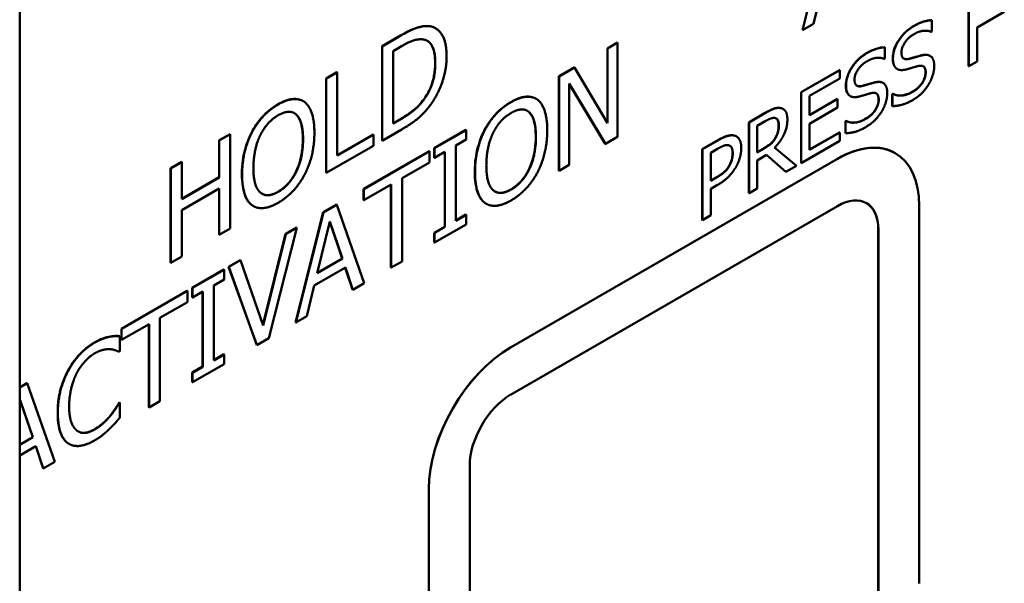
# Model space of a CAD drawing. Header units: millimetres. Extents: x 30 to 861, y 28 to 600.
# Tile 23 of 43: x 695 to 712, y 263 to 272. Entities that reach past the tile are written whole.
import ezdxf

# ---------------------------------------------------------------- set-up
doc = ezdxf.new("R2010")
doc.units = ezdxf.units.MM
doc.header["$LTSCALE"] = 3
doc.layers.add('Visible (ISO)', color=7, linetype='Continuous', lineweight=50)
doc.layers.add('Visible Narrow (ISO)', color=7, linetype='Continuous', lineweight=35)

msp = doc.modelspace()

# ---------------------------------------------------------------- linework, layer by layer
at = {"layer": 'Visible (ISO)'}
for p, q in [((708.313, 272.305), (708.789, 274.214)), ((708.793, 274.212), (708.316, 272.303)), ((694.771, 188.84), (694.771, 272.94)), ((708.506, 272.413), (708.635, 272.944)), ((711.19, 271.681), (711.19, 272.905)), ((711.194, 272.903), (711.194, 271.679)), ((711.335, 272.35), (711.807, 272.622)), ((710.55, 272.478), (710.553, 272.476)), ((710.553, 272.282), (710.553, 272.476)), ((701.963, 272.34), (701.967, 272.338)), ((708.313, 272.305), (708.316, 272.303)), ((708.316, 272.303), (708.506, 272.413)), ((710.543, 272.276), (710.553, 272.282)), ((711.335, 271.76), (711.335, 272.35)), ((701.04, 272.026), (701.362, 272.212)), ((701.365, 272.21), (701.043, 272.024)), ((704.939, 271.99), (705.114, 272.092)), ((705.117, 272.09), (704.942, 271.988)), ((705.114, 272.092), (705.117, 272.09)), ((705.117, 270.457), (705.117, 272.09)), ((701.04, 272.026), (701.043, 272.024)), ((701.04, 270.393), (701.04, 272.026)), ((701.043, 272.024), (701.043, 270.391)), ((701.231, 271.944), (701.375, 272.027)), ((701.231, 270.687), (701.231, 271.944)), ((704.939, 270.701), (704.939, 271.99)), ((704.939, 271.99), (704.942, 271.988)), ((704.942, 271.988), (704.942, 270.695)), ((709.738, 272.009), (709.741, 272.007)), ((709.741, 271.813), (709.741, 272.007)), ((709.731, 271.807), (709.741, 271.813)), ((710.52, 271.862), (710.524, 271.86)), ((711.194, 271.679), (711.335, 271.76)), ((700.073, 271.467), (700.26, 271.576)), ((700.264, 271.574), (700.076, 271.465)), ((700.26, 271.576), (700.264, 271.574)), ((700.264, 270.134), (700.264, 271.574)), ((704.102, 271.507), (704.369, 271.662)), ((704.373, 271.66), (704.106, 271.505)), ((704.369, 271.662), (704.373, 271.66)), ((704.942, 270.695), (704.373, 271.66)), ((708.292, 271.232), (708.955, 271.615)), ((708.959, 271.613), (708.295, 271.23)), ((708.955, 271.615), (708.959, 271.613)), ((708.959, 271.468), (708.959, 271.613)), ((709.952, 271.634), (709.955, 271.632)), ((711.19, 271.681), (711.194, 271.679)), ((700.073, 271.467), (700.076, 271.465)), ((700.073, 269.834), (700.073, 271.467)), ((700.076, 271.465), (700.076, 269.832)), ((704.102, 271.507), (704.106, 271.505)), ((704.102, 269.874), (704.102, 271.507)), ((704.106, 271.505), (704.106, 269.872)), ((708.436, 271.166), (708.959, 271.468)), ((704.281, 269.974), (704.281, 271.382)), ((704.281, 271.382), (704.907, 270.335)), ((704.903, 270.337), (704.281, 271.378)), ((708.292, 271.232), (708.295, 271.23)), ((708.292, 270.007), (708.292, 271.232)), ((708.295, 271.23), (708.295, 270.005)), ((709.708, 271.393), (709.711, 271.391)), ((699.674, 271.078), (699.678, 271.076)), ((701.762, 271.106), (701.765, 271.104)), ((703.704, 271.118), (703.707, 271.116)), ((708.436, 270.831), (708.436, 271.166)), ((708.436, 270.835), (708.92, 271.114)), ((708.924, 271.112), (708.436, 270.831)), ((708.92, 271.114), (708.924, 271.112)), ((708.924, 270.967), (708.924, 271.112)), ((709.139, 271.165), (709.143, 271.163)), ((709.87, 271.196), (709.88, 271.202)), ((709.87, 271.196), (709.874, 271.194)), ((709.87, 270.992), (709.87, 271.196)), ((709.884, 271.2), (709.874, 271.194)), ((709.874, 271.194), (709.874, 270.99)), ((709.88, 271.202), (709.884, 271.2)), ((707.976, 270.943), (707.979, 270.941)), ((708.436, 270.686), (708.924, 270.967)), ((709.87, 270.992), (709.874, 270.99)), ((701.231, 270.691), (701.371, 270.772)), ((701.375, 270.77), (701.231, 270.687)), ((707.387, 270.709), (707.66, 270.867)), ((707.664, 270.865), (707.39, 270.707)), ((707.531, 270.648), (707.671, 270.729)), ((709.058, 270.727), (709.068, 270.733)), ((709.058, 270.727), (709.061, 270.725)), ((709.058, 270.523), (709.058, 270.727)), ((709.072, 270.731), (709.061, 270.725)), ((709.061, 270.725), (709.061, 270.521)), ((709.068, 270.733), (709.072, 270.731)), ((701.043, 270.391), (701.369, 270.579)), ((701.945, 270.262), (702.493, 270.578)), ((702.496, 270.576), (701.949, 270.26)), ((702.493, 270.578), (702.496, 270.576)), ((702.496, 270.41), (702.496, 270.576)), ((702.815, 270.578), (702.819, 270.576)), ((707.387, 270.709), (707.39, 270.707)), ((707.387, 269.485), (707.387, 270.709)), ((707.39, 270.707), (707.39, 269.483)), ((707.531, 270.187), (707.531, 270.648)), ((708.436, 270.232), (708.436, 270.686)), ((698.222, 270.399), (698.41, 270.507)), ((698.222, 269.758), (698.222, 270.399)), ((698.222, 270.399), (698.225, 270.397)), ((698.413, 270.505), (698.225, 270.397)), ((698.225, 270.397), (698.225, 269.756)), ((698.41, 270.507), (698.413, 270.505)), ((698.413, 268.872), (698.413, 270.505)), ((698.786, 270.538), (698.789, 270.535)), ((700.264, 270.138), (700.892, 270.5)), ((700.895, 270.498), (700.264, 270.134)), ((700.892, 270.5), (700.895, 270.498)), ((700.895, 270.305), (700.895, 270.498)), ((701.04, 270.393), (701.043, 270.391)), ((702.317, 270.306), (702.496, 270.41)), ((704.907, 270.335), (705.117, 270.457)), ((706.582, 270.245), (706.849, 270.399)), ((706.852, 270.397), (706.586, 270.243)), ((707.169, 270.467), (707.173, 270.464)), ((707.843, 270.435), (707.847, 270.433)), ((708.295, 270.005), (708.959, 270.388)), ((708.436, 270.236), (708.955, 270.535)), ((708.959, 270.533), (708.436, 270.232)), ((708.955, 270.535), (708.959, 270.533)), ((708.959, 270.388), (708.959, 270.533)), ((709.058, 270.523), (709.061, 270.521)), ((700.076, 269.832), (700.895, 270.305)), ((700.72, 269.555), (701.857, 270.211)), ((701.86, 270.209), (700.724, 269.553)), ((701.857, 270.211), (701.86, 270.209)), ((701.86, 270.016), (701.86, 270.209)), ((701.945, 270.262), (701.949, 270.26)), ((701.945, 270.095), (701.945, 270.262)), ((701.949, 270.26), (701.949, 270.093)), ((702.317, 269.006), (702.317, 270.306)), ((704.903, 270.337), (704.907, 270.335)), ((706.582, 269.02), (706.582, 270.245)), ((706.582, 270.245), (706.586, 270.243)), ((706.586, 270.243), (706.586, 269.018)), ((706.727, 270.183), (706.844, 270.251)), ((707.531, 270.191), (707.652, 270.261)), ((707.655, 270.259), (707.531, 270.187)), ((708.211, 269.957), (707.834, 270.272)), ((701.945, 270.095), (701.949, 270.093)), ((701.949, 270.093), (702.129, 270.197)), ((702.125, 268.9), (702.125, 270.195)), ((702.129, 270.197), (702.129, 268.898)), ((703.263, 266.812), (708.92, 270.078)), ((708.921, 270.077), (703.265, 266.811)), ((706.727, 269.695), (706.727, 270.183)), ((707.531, 270.051), (707.693, 270.145)), ((707.531, 269.564), (707.531, 270.051)), ((708.025, 269.853), (707.692, 270.144)), ((707.693, 270.145), (708.028, 269.851)), ((709.92, 270.177), (709.921, 270.176)), ((697.383, 269.914), (697.571, 270.023)), ((697.383, 269.914), (697.386, 269.912)), ((697.383, 268.281), (697.383, 269.914)), ((697.574, 270.021), (697.386, 269.912)), ((697.386, 269.912), (697.386, 268.279)), ((697.571, 270.023), (697.574, 270.021)), ((697.574, 269.38), (697.574, 270.021)), ((701.386, 269.742), (701.86, 270.016)), ((704.102, 269.874), (704.106, 269.872)), ((704.106, 269.872), (704.281, 269.974)), ((707.046, 269.957), (707.049, 269.955)), ((708.028, 269.851), (708.211, 269.957)), ((708.292, 270.007), (708.295, 270.005)), ((697.574, 269.384), (698.222, 269.758)), ((698.225, 269.756), (697.574, 269.38)), ((698.222, 269.758), (698.225, 269.756)), ((700.073, 269.834), (700.076, 269.832)), ((701.386, 268.302), (701.386, 269.742)), ((706.727, 269.699), (706.82, 269.753)), ((706.823, 269.751), (706.727, 269.695)), ((708.025, 269.853), (708.028, 269.851)), ((697.574, 269.187), (698.225, 269.563)), ((698.222, 268.766), (698.222, 269.561)), ((698.225, 269.563), (698.225, 268.764)), ((700.72, 269.555), (700.724, 269.553)), ((700.72, 269.362), (700.72, 269.555)), ((700.724, 269.36), (701.198, 269.634)), ((700.724, 269.553), (700.724, 269.36)), ((701.194, 268.196), (701.194, 269.631)), ((701.198, 269.634), (701.198, 268.194)), ((706.727, 269.556), (706.846, 269.625)), ((706.727, 269.1), (706.727, 269.556)), ((707.39, 269.483), (707.531, 269.564)), ((700.72, 269.362), (700.724, 269.36)), ((707.387, 269.485), (707.39, 269.483)), ((697.574, 268.388), (697.574, 269.187)), ((698.81, 269.262), (698.813, 269.26)), ((700.022, 269.152), (700.254, 269.286)), ((700.257, 269.283), (700.026, 269.15)), ((700.254, 269.286), (700.257, 269.283)), ((700.734, 267.926), (700.257, 269.283)), ((702.839, 269.302), (702.843, 269.3)), ((703.265, 265.994), (708.921, 269.26)), ((710.336, 262.728), (710.336, 269.26)), ((699.545, 267.244), (700.022, 269.152)), ((700.026, 269.15), (699.549, 267.242)), ((700.022, 269.152), (700.026, 269.15)), ((702.317, 269.01), (702.493, 269.112)), ((702.496, 269.11), (702.317, 269.006)), ((702.493, 269.112), (702.496, 269.11)), ((702.496, 268.943), (702.496, 269.11)), ((706.582, 269.02), (706.586, 269.018)), ((706.586, 269.018), (706.727, 269.1)), ((698.225, 268.764), (698.413, 268.872)), ((699.079, 266.97), (699.566, 268.885)), ((699.371, 268.776), (699.563, 268.887)), ((699.566, 268.885), (699.375, 268.774)), ((699.563, 268.887), (699.566, 268.885)), ((699.919, 268.097), (700.137, 268.992)), ((700.352, 268.351), (700.136, 268.987)), ((700.137, 268.992), (700.356, 268.349)), ((701.945, 268.796), (702.125, 268.9)), ((701.949, 268.627), (702.496, 268.943)), ((702.129, 268.898), (701.949, 268.794)), ((702.125, 268.9), (702.129, 268.898)), ((709.627, 262.321), (709.627, 268.853)), ((709.628, 268.852), (709.628, 262.32)), ((698.222, 268.766), (698.225, 268.764)), ((698.98, 267.198), (699.371, 268.776)), ((699.375, 268.774), (698.983, 267.191)), ((699.371, 268.776), (699.375, 268.774)), ((701.945, 268.796), (701.949, 268.794)), ((701.945, 268.629), (701.945, 268.796)), ((701.949, 268.794), (701.949, 268.627)), ((701.945, 268.629), (701.949, 268.627)), ((697.386, 268.279), (697.574, 268.388)), ((700.356, 268.349), (699.919, 268.097)), ((699.92, 268.102), (700.352, 268.351)), ((700.352, 268.351), (700.356, 268.349)), ((697.383, 268.281), (697.386, 268.279)), ((697.756, 267.844), (698.304, 268.16)), ((698.304, 268.16), (698.308, 268.158)), ((698.386, 268.207), (698.587, 268.323)), ((698.386, 268.207), (698.389, 268.205)), ((698.873, 266.855), (698.386, 268.207)), ((698.591, 268.321), (698.389, 268.205)), ((698.389, 268.205), (698.876, 266.853)), ((698.587, 268.323), (698.591, 268.321)), ((698.983, 267.191), (698.591, 268.321)), ((699.867, 267.882), (700.407, 268.194)), ((700.532, 267.813), (700.405, 268.192)), ((700.407, 268.194), (700.536, 267.811)), ((701.194, 268.196), (701.198, 268.194)), ((701.198, 268.194), (701.386, 268.302)), ((698.308, 268.158), (697.76, 267.842)), ((698.128, 267.887), (698.308, 267.991)), ((698.308, 267.991), (698.308, 268.158)), ((697.756, 267.844), (697.76, 267.842)), ((697.756, 267.677), (697.756, 267.844)), ((697.76, 267.842), (697.76, 267.675)), ((698.128, 266.588), (698.128, 267.887)), ((699.739, 267.351), (699.867, 267.882)), ((700.536, 267.811), (700.734, 267.926)), ((696.531, 267.136), (697.668, 267.793)), ((697.672, 267.791), (696.535, 267.134)), ((697.668, 267.793), (697.672, 267.791)), ((697.672, 267.598), (697.672, 267.791)), ((697.756, 267.677), (697.76, 267.675)), ((697.76, 267.675), (697.94, 267.779)), ((697.936, 266.481), (697.936, 267.777)), ((697.94, 267.779), (697.94, 266.479)), ((700.532, 267.813), (700.536, 267.811)), ((697.197, 267.324), (697.672, 267.598)), ((697.197, 265.884), (697.197, 267.324)), ((699.549, 267.242), (699.739, 267.351)), ((696.531, 267.136), (696.535, 267.134)), ((696.531, 266.943), (696.531, 267.136)), ((696.535, 266.941), (697.009, 267.215)), ((697.006, 265.777), (697.006, 267.213)), ((697.009, 267.215), (697.009, 265.775)), ((699.545, 267.244), (699.549, 267.242)), ((696.312, 266.997), (696.316, 266.995)), ((696.5, 267.01), (696.504, 267.008)), ((696.504, 266.746), (696.504, 267.008)), ((696.535, 267.134), (696.535, 266.941)), ((698.876, 266.853), (699.079, 266.97)), ((696.531, 266.943), (696.535, 266.941)), ((698.873, 266.855), (698.876, 266.853)), ((696.489, 266.737), (696.504, 266.746)), ((698.128, 266.592), (698.304, 266.694)), ((698.308, 266.692), (698.128, 266.588)), ((698.304, 266.694), (698.308, 266.692)), ((698.308, 266.525), (698.308, 266.692)), ((697.756, 266.378), (697.936, 266.481)), ((697.76, 266.209), (698.308, 266.525)), ((697.94, 266.479), (697.76, 266.375)), ((697.936, 266.481), (697.94, 266.479)), ((697.756, 266.378), (697.76, 266.375)), ((697.756, 266.211), (697.756, 266.378)), ((697.76, 266.375), (697.76, 266.209)), ((694.771, 266.12), (694.897, 266.193)), ((694.901, 266.191), (694.771, 266.116)), ((694.897, 266.193), (694.901, 266.191)), ((695.377, 264.833), (694.901, 266.191)), ((697.756, 266.211), (697.76, 266.209)), ((694.771, 265.86), (694.78, 265.899)), ((694.996, 265.259), (694.779, 265.894)), ((694.78, 265.899), (694.999, 265.257)), ((696.487, 265.848), (696.5, 265.856)), ((696.487, 265.848), (696.49, 265.846)), ((696.504, 265.854), (696.49, 265.846)), ((696.5, 265.856), (696.504, 265.854)), ((696.504, 265.595), (696.504, 265.854)), ((697.006, 265.777), (697.009, 265.775)), ((697.009, 265.775), (697.197, 265.884)), ((696.336, 265.63), (696.34, 265.628)), ((694.771, 265.129), (694.996, 265.259)), ((694.999, 265.257), (694.771, 265.125)), ((694.771, 264.939), (695.051, 265.101)), ((694.996, 265.259), (694.999, 265.257)), ((695.175, 264.721), (695.048, 265.1)), ((695.051, 265.101), (695.179, 264.719)), ((695.623, 265.143), (695.627, 265.141)), ((695.179, 264.719), (695.377, 264.833)), ((702.557, 258.238), (702.557, 264.77)), ((695.175, 264.721), (695.179, 264.719)), ((701.849, 257.83), (701.849, 264.362)), ((701.85, 264.361), (701.85, 257.829))]:
    msp.add_line(p, q, dxfattribs=at)
for centre, major_axis, start_param, end_param in [((708.92, 268.445), (1, 1.732), 0, 0.785398), ((708.921, 268.444), (1, 1.732), 5.497787, 7.068583), ((708.921, 268.444), (0.5, 0.866), 5.497787, 7.068583), ((708.92, 268.445), (0.5, 0.866), 5.497787, 6.281771), ((703.263, 265.179), (1, 1.732), 0.785398, 2.356194), ((703.265, 265.178), (-1, -1.732), 3.926991, 5.497787), ((703.265, 265.178), (0.5, 0.866), 0.785398, 2.356194)]:
    msp.add_ellipse(centre, major_axis=major_axis, ratio=0.57735, start_param=start_param, end_param=end_param, dxfattribs=at)
for points, knots in [([(710.234, 272.375), (710.312, 272.42), (710.369, 272.441), (710.454, 272.469), (710.503, 272.478), (710.55, 272.478)], [0, 0, 0, 0, 0.03308932, 0.03308932, 0.08274499, 0.08274499, 0.08274499, 0.08274499]), ([(701.362, 272.212), (701.552, 272.321), (701.639, 272.348), (701.743, 272.376), (701.81, 272.385), (701.868, 272.374)], [0, 0, 0, 0, 0.0807616, 0.0807616, 0.2333558, 0.2333558, 0.2333558, 0.2333558]), ([(709.878, 271.819), (709.878, 271.862), (709.884, 271.908), (709.912, 272.002), (709.932, 272.046), (709.978, 272.128), (710.011, 272.181), (710.087, 272.264), (710.114, 272.29), (710.173, 272.337), (710.204, 272.358), (710.234, 272.375)], [0, 0, 0, 0, 0.01591967, 0.01591967, 0.03077587, 0.03077587, 0.04409411, 0.04409411, 0.05111448, 0.05111448, 0.05870313, 0.05870313, 0.05870313, 0.05870313]), ([(701.959, 271.741), (701.959, 271.841), (701.947, 271.937), (701.898, 272.05), (701.875, 272.082), (701.838, 272.111), (701.831, 272.116), (701.824, 272.12)], [0, 0, 0, 0, 0.03673563, 0.03673563, 0.05602395, 0.05602395, 0.06063626, 0.06063626, 0.06063626, 0.06063626]), ([(709.422, 271.906), (709.5, 271.951), (709.557, 271.972), (709.642, 272), (709.691, 272.009), (709.738, 272.009)], [0, 0, 0, 0, 0.03308932, 0.03308932, 0.08274499, 0.08274499, 0.08274499, 0.08274499]), ([(701.762, 271.106), (701.808, 271.168), (701.846, 271.234), (701.911, 271.385), (701.928, 271.456), (701.953, 271.589), (701.959, 271.668), (701.959, 271.741)], [0, 0, 0, 0, 0.02342283, 0.02342283, 0.05002413, 0.05002413, 0.090499, 0.090499, 0.090499, 0.090499]), ([(709.065, 271.35), (709.065, 271.393), (709.072, 271.439), (709.1, 271.533), (709.119, 271.577), (709.165, 271.659), (709.199, 271.712), (709.275, 271.795), (709.302, 271.821), (709.36, 271.868), (709.391, 271.889), (709.422, 271.906)], [0, 0, 0, 0, 0.01591967, 0.01591967, 0.03077587, 0.03077587, 0.04409411, 0.04409411, 0.05111448, 0.05111448, 0.05870313, 0.05870313, 0.05870313, 0.05870313]), ([(709.947, 271.637), (709.924, 271.652), (709.908, 271.674), (709.889, 271.719), (709.878, 271.753), (709.878, 271.819)], [0, 0, 0, 0, 0.01379528, 0.01379528, 0.02196239, 0.02196239, 0.02196239, 0.02196239]), ([(710.068, 271.813), (710.08, 271.807), (710.093, 271.804), (710.125, 271.802), (710.144, 271.805), (710.163, 271.81)], [0.0201228, 0.0201228, 0.0201228, 0.0201228, 0.0312409, 0.0312409, 0.04488016, 0.04488016, 0.04488016, 0.04488016]), ([(710.163, 271.81), (710.208, 271.822), (710.261, 271.838), (710.307, 271.852), (710.347, 271.863), (710.381, 271.871)], [0, 0, 0, 0, 0.01974212, 0.01974212, 0.07789355, 0.07789355, 0.07789355, 0.07789355]), ([(710.381, 271.871), (710.422, 271.88), (710.463, 271.883), (710.505, 271.87), (710.512, 271.867), (710.52, 271.862)], [0, 0, 0, 0, 0.01843878, 0.01843878, 0.02214839, 0.02214839, 0.02214839, 0.02214839]), ([(710.208, 271.233), (710.247, 271.255), (710.289, 271.284), (710.357, 271.351), (710.377, 271.378), (710.407, 271.427), (710.42, 271.453), (710.434, 271.496), (710.438, 271.511), (710.443, 271.543), (710.444, 271.558), (710.444, 271.573)], [0, 0, 0, 0, 0.01677367, 0.01677367, 0.03039058, 0.03039058, 0.04533479, 0.04533479, 0.05405977, 0.05405977, 0.0633195, 0.0633195, 0.0633195, 0.0633195]), ([(710.444, 271.573), (710.444, 271.601), (710.441, 271.626), (710.424, 271.665), (710.413, 271.675), (710.405, 271.68)], [0, 0, 0, 0, 0.01000258, 0.01000258, 0.01923159, 0.01923159, 0.01923159, 0.01923159]), ([(709.351, 271.341), (709.396, 271.353), (709.449, 271.369), (709.495, 271.383), (709.534, 271.394), (709.568, 271.402)], [0, 0, 0, 0, 0.01974212, 0.01974212, 0.07789355, 0.07789355, 0.07789355, 0.07789355]), ([(709.568, 271.402), (709.61, 271.411), (709.651, 271.414), (709.692, 271.401), (709.7, 271.398), (709.708, 271.393)], [0, 0, 0, 0, 0.01843878, 0.01843878, 0.02214839, 0.02214839, 0.02214839, 0.02214839]), ([(709.134, 271.169), (709.112, 271.183), (709.096, 271.205), (709.077, 271.25), (709.065, 271.284), (709.065, 271.35)], [0, 0, 0, 0, 0.01379528, 0.01379528, 0.02196239, 0.02196239, 0.02196239, 0.02196239]), ([(709.256, 271.344), (709.268, 271.338), (709.281, 271.335), (709.313, 271.333), (709.332, 271.336), (709.351, 271.341)], [0.0201228, 0.0201228, 0.0201228, 0.0201228, 0.0312409, 0.0312409, 0.04488016, 0.04488016, 0.04488016, 0.04488016]), ([(709.88, 271.202), (709.942, 271.171), (710.001, 271.172), (710.092, 271.182), (710.149, 271.199), (710.208, 271.233)], [0, 0, 0, 0, 0.0356654, 0.0356654, 0.08800854, 0.08800854, 0.08800854, 0.08800854]), ([(699.24, 271.021), (699.327, 271.071), (699.412, 271.105), (699.521, 271.115), (699.562, 271.116), (699.629, 271.1), (699.652, 271.091), (699.674, 271.078)], [0, 0, 0, 0, 0.03671881, 0.03671881, 0.05015067, 0.05015067, 0.05817787, 0.05817787, 0.05817787, 0.05817787]), ([(701.371, 270.772), (701.443, 270.813), (701.52, 270.863), (701.606, 270.935), (701.64, 270.963), (701.709, 271.037), (701.736, 271.07), (701.762, 271.106)], [0, 0, 0, 0, 0.03066451, 0.03066451, 0.03756138, 0.03756138, 0.04246413, 0.04246413, 0.04246413, 0.04246413]), ([(702.815, 270.578), (702.863, 270.669), (702.92, 270.751), (703.028, 270.875), (703.072, 270.918), (703.169, 270.997), (703.219, 271.032), (703.27, 271.061)], [0, 0, 0, 0, 0.03086017, 0.03086017, 0.05097542, 0.05097542, 0.07237029, 0.07237029, 0.07237029, 0.07237029]), ([(703.27, 271.061), (703.357, 271.111), (703.442, 271.145), (703.551, 271.156), (703.591, 271.156), (703.659, 271.14), (703.682, 271.131), (703.704, 271.118)], [0, 0, 0, 0, 0.03671881, 0.03671881, 0.05015067, 0.05015067, 0.05817787, 0.05817787, 0.05817787, 0.05817787]), ([(709.396, 270.764), (709.435, 270.786), (709.477, 270.815), (709.545, 270.882), (709.565, 270.909), (709.595, 270.958), (709.607, 270.984), (709.622, 271.027), (709.626, 271.042), (709.631, 271.074), (709.632, 271.089), (709.632, 271.104)], [0, 0, 0, 0, 0.01677367, 0.01677367, 0.03039058, 0.03039058, 0.04533479, 0.04533479, 0.05405977, 0.05405977, 0.0633195, 0.0633195, 0.0633195, 0.0633195]), ([(709.632, 271.104), (709.632, 271.132), (709.629, 271.157), (709.612, 271.196), (709.601, 271.206), (709.592, 271.211)], [0, 0, 0, 0, 0.01000258, 0.01000258, 0.01923159, 0.01923159, 0.01923159, 0.01923159]), ([(698.786, 270.538), (698.834, 270.628), (698.89, 270.711), (698.998, 270.834), (699.043, 270.878), (699.139, 270.957), (699.19, 270.992), (699.24, 271.021)], [0, 0, 0, 0, 0.03086017, 0.03086017, 0.05097542, 0.05097542, 0.07237029, 0.07237029, 0.07237029, 0.07237029]), ([(703.7, 270.459), (703.7, 270.554), (703.692, 270.648), (703.658, 270.769), (703.634, 270.84), (703.584, 270.885)], [0, 0, 0, 0, 0.03513355, 0.03513355, 0.05329082, 0.05329082, 0.05329082, 0.05329082]), ([(707.66, 270.867), (707.711, 270.897), (707.762, 270.924), (707.833, 270.952), (707.853, 270.957), (707.893, 270.962), (707.912, 270.962), (707.93, 270.959)], [0, 0, 0, 0, 0.02162141, 0.02162141, 0.03047781, 0.03047781, 0.0396283, 0.0396283, 0.0396283, 0.0396283]), ([(699.67, 270.418), (699.67, 270.514), (699.662, 270.608), (699.628, 270.728), (699.605, 270.8), (699.555, 270.845)], [0, 0, 0, 0, 0.03513355, 0.03513355, 0.05329082, 0.05329082, 0.05329082, 0.05329082]), ([(707.903, 270.662), (707.903, 270.693), (707.9, 270.72), (707.885, 270.752), (707.879, 270.763), (707.866, 270.774), (707.863, 270.775), (707.861, 270.777)], [0, 0, 0, 0, 0.01111131, 0.01111131, 0.0159215, 0.0159215, 0.01698334, 0.01698334, 0.01698334, 0.01698334]), ([(709.068, 270.733), (709.129, 270.702), (709.189, 270.703), (709.28, 270.713), (709.337, 270.73), (709.396, 270.764)], [0, 0, 0, 0, 0.0356654, 0.0356654, 0.08800854, 0.08800854, 0.08800854, 0.08800854]), ([(702.645, 269.85), (702.645, 270.035), (702.672, 270.166), (702.717, 270.351), (702.758, 270.465), (702.815, 270.578)], [0, 0, 0, 0, 0.0681159, 0.0681159, 0.17858, 0.17858, 0.17858, 0.17858]), ([(707.843, 270.435), (707.86, 270.464), (707.874, 270.493), (707.89, 270.544), (707.895, 270.566), (707.902, 270.615), (707.903, 270.639), (707.903, 270.662)], [0, 0, 0, 0, 0.01003451, 0.01003451, 0.01656429, 0.01656429, 0.02305515, 0.02305515, 0.02305515, 0.02305515]), ([(698.616, 269.81), (698.616, 269.995), (698.643, 270.126), (698.688, 270.311), (698.728, 270.425), (698.786, 270.538)], [0, 0, 0, 0, 0.0681159, 0.0681159, 0.17858, 0.17858, 0.17858, 0.17858]), ([(699.242, 269.508), (699.296, 269.54), (699.35, 269.581), (699.445, 269.68), (699.484, 269.733), (699.544, 269.836), (699.58, 269.905), (699.632, 270.068), (699.646, 270.135), (699.666, 270.274), (699.67, 270.348), (699.67, 270.418)], [0, 0, 0, 0, 0.02321392, 0.02321392, 0.04339649, 0.04339649, 0.05915092, 0.05915092, 0.07012566, 0.07012566, 0.08297407, 0.08297407, 0.08297407, 0.08297407]), ([(703.271, 269.548), (703.326, 269.58), (703.38, 269.621), (703.474, 269.72), (703.513, 269.773), (703.573, 269.876), (703.61, 269.945), (703.661, 270.108), (703.676, 270.175), (703.696, 270.315), (703.7, 270.389), (703.7, 270.459)], [0, 0, 0, 0, 0.02321392, 0.02321392, 0.04339649, 0.04339649, 0.05915092, 0.05915092, 0.07012566, 0.07012566, 0.08297407, 0.08297407, 0.08297407, 0.08297407]), ([(706.849, 270.399), (706.924, 270.443), (706.975, 270.463), (707.051, 270.487), (707.091, 270.491), (707.126, 270.483)], [0, 0, 0, 0, 0.03211742, 0.03211742, 0.0709516, 0.0709516, 0.0709516, 0.0709516]), ([(707.652, 270.261), (707.688, 270.282), (707.726, 270.307), (707.768, 270.343), (707.786, 270.358), (707.82, 270.398), (707.832, 270.416), (707.843, 270.435)], [0, 0, 0, 0, 0.01545278, 0.01545278, 0.0186111, 0.0186111, 0.02080782, 0.02080782, 0.02080782, 0.02080782]), ([(707.106, 270.173), (707.106, 270.207), (707.102, 270.24), (707.084, 270.279), (707.076, 270.29), (707.063, 270.301), (707.06, 270.303), (707.057, 270.305)], [0, 0, 0, 0, 0.01265251, 0.01265251, 0.01957278, 0.01957278, 0.02138177, 0.02138177, 0.02138177, 0.02138177]), ([(707.046, 269.957), (707.064, 269.989), (707.08, 270.023), (707.098, 270.085), (707.106, 270.123), (707.106, 270.173)], [0, 0, 0, 0, 0.01121573, 0.01121573, 0.02049135, 0.02049135, 0.02049135, 0.02049135]), ([(706.82, 269.753), (706.868, 269.781), (706.918, 269.813), (706.968, 269.857), (706.987, 269.874), (707.021, 269.917), (707.034, 269.936), (707.046, 269.957)], [0, 0, 0, 0, 0.02049548, 0.02049548, 0.02548071, 0.02548071, 0.02909943, 0.02909943, 0.02909943, 0.02909943]), ([(698.784, 269.278), (698.736, 269.315), (698.7, 269.369), (698.632, 269.539), (698.616, 269.67), (698.616, 269.81)], [0, 0, 0, 0, 0.03136334, 0.03136334, 0.08250718, 0.08250718, 0.08250718, 0.08250718]), ([(702.814, 269.319), (702.765, 269.355), (702.73, 269.409), (702.661, 269.58), (702.645, 269.711), (702.645, 269.85)], [0, 0, 0, 0, 0.03136334, 0.03136334, 0.08250718, 0.08250718, 0.08250718, 0.08250718]), ([(702.993, 269.513), (703.023, 269.496), (703.057, 269.488), (703.122, 269.49), (703.15, 269.496), (703.209, 269.516), (703.24, 269.53), (703.271, 269.548)], [0.06790432, 0.06790432, 0.06790432, 0.06790432, 0.0830988, 0.0830988, 0.09355299, 0.09355299, 0.10466694, 0.10466694, 0.10466694, 0.10466694]), ([(698.964, 269.473), (698.994, 269.456), (699.028, 269.448), (699.093, 269.45), (699.12, 269.455), (699.18, 269.475), (699.211, 269.49), (699.242, 269.508)], [0.06790432, 0.06790432, 0.06790432, 0.06790432, 0.0830988, 0.0830988, 0.09355299, 0.09355299, 0.10466694, 0.10466694, 0.10466694, 0.10466694]), ([(696.064, 266.896), (696.132, 266.935), (696.177, 266.953), (696.236, 266.976), (696.275, 266.988), (696.312, 266.997)], [0, 0, 0, 0, 0.02878146, 0.02878146, 0.08515213, 0.08515213, 0.08515213, 0.08515213]), ([(696.312, 266.997), (696.355, 267.005), (696.389, 267.008), (696.438, 267.011), (696.469, 267.011), (696.5, 267.01)], [0, 0, 0, 0, 0.01912086, 0.01912086, 0.05652556, 0.05652556, 0.05652556, 0.05652556]), ([(695.604, 266.405), (695.655, 266.5), (695.715, 266.587), (695.826, 266.713), (695.87, 266.755), (695.964, 266.833), (696.014, 266.867), (696.064, 266.896)], [0, 0, 0, 0, 0.03240708, 0.03240708, 0.05230334, 0.05230334, 0.0734929, 0.0734929, 0.0734929, 0.0734929]), ([(695.428, 265.681), (695.428, 265.867), (695.455, 265.995), (695.502, 266.18), (695.545, 266.293), (695.604, 266.405)], [0, 0, 0, 0, 0.068013, 0.068013, 0.1803891, 0.1803891, 0.1803891, 0.1803891]), ([(696.336, 265.63), (696.387, 265.693), (696.416, 265.736), (696.446, 265.782), (696.469, 265.818), (696.487, 265.848)], [0, 0, 0, 0, 0.02474668, 0.02474668, 0.06896825, 0.06896825, 0.06896825, 0.06896825]), ([(695.605, 265.154), (695.556, 265.187), (695.519, 265.237), (695.453, 265.385), (695.428, 265.506), (695.428, 265.681)], [0, 0, 0, 0, 0.03057816, 0.03057816, 0.07419856, 0.07419856, 0.07419856, 0.07419856]), ([(696.063, 265.392), (696.141, 265.437), (696.192, 265.482), (696.256, 265.541), (696.298, 265.583), (696.336, 265.63)], [0, 0, 0, 0, 0.03318366, 0.03318366, 0.09934285, 0.09934285, 0.09934285, 0.09934285]), ([(695.779, 265.36), (695.808, 265.344), (695.84, 265.335), (695.899, 265.334), (695.929, 265.337), (695.998, 265.358), (696.03, 265.373), (696.063, 265.392)], [0.00524924, 0.00524924, 0.00524924, 0.00524924, 0.02247604, 0.02247604, 0.03327585, 0.03327585, 0.0425065, 0.0425065, 0.0425065, 0.0425065])]:
    msp.add_open_spline(points, degree=3, knots=knots, dxfattribs=at)
for points, degree in [([(710.553, 272.476), (710.486, 272.476), (710.327, 272.425), (710.238, 272.373)], 2), ([(701.872, 272.372), (701.792, 272.387), (701.565, 272.325), (701.365, 272.21)], 2), ([(701.868, 272.374), (701.903, 272.368), (701.935, 272.356), (701.963, 272.34)], 3), ([(702.158, 271.85), (702.158, 272.088), (702.008, 272.346), (701.872, 272.372)], 2), ([(710.238, 272.373), (710.082, 272.284), (709.881, 271.966), (709.881, 271.817)], 2), ([(710.247, 272.238), (710.334, 272.288), (710.492, 272.3), (710.543, 272.276)], 2), ([(701.375, 272.027), (701.502, 272.1), (701.672, 272.153), (701.748, 272.145)], 2), ([(701.748, 272.145), (701.855, 272.131), (701.962, 271.927), (701.962, 271.739)], 2), ([(710.028, 271.919), (710.028, 272.005), (710.149, 272.181), (710.247, 272.238)], 2), ([(709.741, 272.007), (709.673, 272.007), (709.515, 271.956), (709.426, 271.904)], 2), ([(710.167, 271.808), (710.1, 271.79), (710.028, 271.841), (710.028, 271.919)], 2), ([(701.962, 271.739), (701.962, 271.549), (701.864, 271.238), (701.765, 271.104)], 2), ([(701.87, 270.999), (702.001, 271.175), (702.158, 271.626), (702.158, 271.85)], 2), ([(709.426, 271.904), (709.27, 271.815), (709.069, 271.497), (709.069, 271.348)], 2), ([(709.216, 271.45), (709.216, 271.536), (709.337, 271.712), (709.435, 271.769)], 2), ([(709.435, 271.769), (709.522, 271.819), (709.68, 271.831), (709.731, 271.807)], 2), ([(709.881, 271.817), (709.881, 271.746), (709.917, 271.657), (709.95, 271.635)], 2), ([(710.384, 271.869), (710.341, 271.859), (710.211, 271.82), (710.167, 271.808)], 2), ([(710.595, 271.682), (710.595, 271.796), (710.493, 271.893), (710.384, 271.869)], 2), ([(709.952, 271.634), (709.95, 271.635), (709.948, 271.636), (709.947, 271.637)], 3), ([(709.95, 271.635), (709.984, 271.614), (710.07, 271.614), (710.125, 271.628)], 2), ([(710.125, 271.628), (710.186, 271.646), (710.268, 271.671), (710.317, 271.684)], 2), ([(710.448, 271.571), (710.448, 271.479), (710.328, 271.298), (710.211, 271.23)], 2), ([(710.317, 271.684), (710.385, 271.7), (710.448, 271.645), (710.448, 271.571)], 2), ([(710.498, 271.366), (710.544, 271.441), (710.595, 271.61), (710.595, 271.682)], 2), ([(709.354, 271.339), (709.287, 271.321), (709.216, 271.372), (709.216, 271.45)], 2), ([(709.572, 271.4), (709.529, 271.39), (709.399, 271.351), (709.354, 271.339)], 2), ([(709.782, 271.213), (709.782, 271.327), (709.681, 271.425), (709.572, 271.4)], 2), ([(709.069, 271.348), (709.069, 271.277), (709.105, 271.188), (709.138, 271.166)], 2), ([(710.211, 271.23), (710.13, 271.183), (709.953, 271.165), (709.884, 271.2)], 2), ([(710.222, 271.095), (710.319, 271.152), (710.448, 271.284), (710.498, 271.366)], 2), ([(699.7, 271.062), (699.62, 271.12), (699.388, 271.103), (699.244, 271.019)], 2), ([(699.87, 270.53), (699.87, 270.733), (699.78, 270.999), (699.7, 271.062)], 2), ([(701.765, 271.104), (701.689, 270.997), (701.499, 270.842), (701.375, 270.77)], 2), ([(703.274, 271.059), (703.131, 270.977), (702.901, 270.732), (702.819, 270.576)], 2), ([(703.73, 271.102), (703.649, 271.16), (703.418, 271.143), (703.274, 271.059)], 2), ([(703.899, 270.57), (703.899, 270.774), (703.81, 271.04), (703.73, 271.102)], 2), ([(709.139, 271.165), (709.138, 271.166), (709.136, 271.167), (709.134, 271.169)], 3), ([(709.138, 271.166), (709.171, 271.145), (709.258, 271.145), (709.313, 271.16)], 2), ([(709.313, 271.16), (709.374, 271.177), (709.456, 271.202), (709.505, 271.215)], 2), ([(709.635, 271.102), (709.635, 271.01), (709.516, 270.829), (709.399, 270.762)], 2), ([(709.505, 271.215), (709.573, 271.231), (709.635, 271.176), (709.635, 271.102)], 2), ([(709.686, 270.897), (709.732, 270.972), (709.782, 271.141), (709.782, 271.213)], 2), ([(709.874, 270.99), (709.945, 270.991), (710.106, 271.029), (710.222, 271.095)], 2), ([(699.244, 271.019), (699.102, 270.937), (698.872, 270.692), (698.789, 270.535)], 2), ([(699.245, 270.832), (699.344, 270.889), (699.502, 270.895), (699.558, 270.843)], 2), ([(701.369, 270.579), (701.541, 270.678), (701.762, 270.858), (701.87, 270.999)], 2), ([(703.275, 270.872), (703.373, 270.929), (703.531, 270.936), (703.588, 270.883)], 2), ([(703.584, 270.885), (703.574, 270.895), (703.563, 270.903), (703.551, 270.91)], 3), ([(707.934, 270.957), (707.878, 270.966), (707.755, 270.918), (707.664, 270.865)], 2), ([(707.93, 270.959), (707.947, 270.956), (707.962, 270.95), (707.976, 270.943)], 3), ([(708.054, 270.758), (708.054, 270.854), (707.989, 270.947), (707.934, 270.957)], 2), ([(709.409, 270.627), (709.507, 270.683), (709.635, 270.815), (709.686, 270.897)], 2), ([(698.931, 270.481), (698.99, 270.602), (699.143, 270.773), (699.245, 270.832)], 2), ([(699.555, 270.845), (699.544, 270.855), (699.534, 270.863), (699.522, 270.87)], 3), ([(699.558, 270.843), (699.613, 270.793), (699.674, 270.578), (699.674, 270.416)], 2), ([(702.961, 270.521), (703.019, 270.643), (703.173, 270.813), (703.275, 270.872)], 2), ([(703.588, 270.883), (703.643, 270.833), (703.703, 270.618), (703.703, 270.457)], 2), ([(707.671, 270.729), (707.73, 270.763), (707.81, 270.79), (707.84, 270.784)], 2), ([(707.834, 270.272), (707.935, 270.374), (708.054, 270.624), (708.054, 270.758)], 2), ([(707.84, 270.784), (707.874, 270.777), (707.907, 270.714), (707.907, 270.66)], 2), ([(709.399, 270.762), (709.317, 270.714), (709.141, 270.696), (709.072, 270.731)], 2), ([(702.819, 270.576), (702.737, 270.416), (702.649, 270.053), (702.649, 269.848)], 2), ([(703.73, 269.843), (703.812, 269.999), (703.899, 270.371), (703.899, 270.57)], 2), ([(707.907, 270.66), (707.907, 270.597), (707.878, 270.485), (707.847, 270.433)], 2), ([(709.061, 270.521), (709.133, 270.522), (709.294, 270.56), (709.409, 270.627)], 2), ([(698.789, 270.535), (698.708, 270.376), (698.619, 270.013), (698.619, 269.808)], 2), ([(698.815, 269.921), (698.815, 270.08), (698.875, 270.365), (698.931, 270.481)], 2), ([(699.674, 270.416), (699.674, 270.095), (699.441, 269.619), (699.245, 269.506)], 2), ([(699.7, 269.803), (699.783, 269.959), (699.87, 270.331), (699.87, 270.53)], 2), ([(702.845, 269.961), (702.845, 270.12), (702.904, 270.406), (702.961, 270.521)], 2), ([(703.703, 270.457), (703.703, 270.135), (703.471, 269.659), (703.275, 269.546)], 2), ([(707.13, 270.481), (707.079, 270.492), (706.947, 270.451), (706.852, 270.397)], 2), ([(707.126, 270.483), (707.142, 270.479), (707.156, 270.474), (707.169, 270.467)], 3), ([(707.256, 270.261), (707.256, 270.363), (707.189, 270.468), (707.13, 270.481)], 2), ([(707.847, 270.433), (707.813, 270.375), (707.716, 270.294), (707.655, 270.259)], 2), ([(706.844, 270.251), (706.91, 270.289), (706.999, 270.32), (707.033, 270.313)], 2), ([(707.033, 270.313), (707.071, 270.306), (707.109, 270.235), (707.109, 270.171)], 2), ([(707.163, 269.935), (707.207, 270.01), (707.256, 270.181), (707.256, 270.261)], 2), ([(707.109, 270.171), (707.109, 270.112), (707.081, 270.01), (707.049, 269.955)], 2), ([(699.245, 269.506), (699.049, 269.393), (698.815, 269.599), (698.815, 269.921)], 2), ([(703.275, 269.546), (703.079, 269.433), (702.845, 269.639), (702.845, 269.961)], 2), ([(707.049, 269.955), (707.015, 269.893), (706.909, 269.8), (706.823, 269.751)], 2), ([(706.846, 269.625), (706.96, 269.691), (707.108, 269.841), (707.163, 269.935)], 2), ([(698.619, 269.808), (698.619, 269.607), (698.707, 269.338), (698.788, 269.276)], 2), ([(699.244, 269.317), (699.383, 269.397), (699.613, 269.639), (699.7, 269.803)], 2), ([(702.649, 269.848), (702.649, 269.647), (702.736, 269.378), (702.817, 269.317)], 2), ([(703.274, 269.358), (703.412, 269.438), (703.643, 269.679), (703.73, 269.843)], 2), ([(702.817, 269.317), (702.901, 269.255), (703.13, 269.275), (703.274, 269.358)], 2), ([(698.81, 269.262), (698.801, 269.267), (698.793, 269.272), (698.784, 269.278)], 3), ([(698.788, 269.276), (698.872, 269.215), (699.101, 269.235), (699.244, 269.317)], 2), ([(702.839, 269.302), (702.831, 269.307), (702.822, 269.313), (702.814, 269.319)], 3), ([(696.316, 266.995), (696.263, 266.983), (696.138, 266.935), (696.067, 266.894)], 2), ([(696.504, 267.008), (696.457, 267.01), (696.362, 267.004), (696.316, 266.995)], 2), ([(696.067, 266.894), (695.924, 266.811), (695.692, 266.562), (695.608, 266.403)], 2), ([(695.753, 266.359), (695.814, 266.476), (695.976, 266.655), (696.066, 266.708)], 2), ([(696.066, 266.708), (696.149, 266.755), (696.276, 266.785), (696.33, 266.782)], 2), ([(696.33, 266.782), (696.386, 266.778), (696.464, 266.749), (696.489, 266.737)], 2), ([(695.608, 266.403), (695.522, 266.241), (695.431, 265.885), (695.431, 265.679)], 2), ([(695.627, 265.793), (695.627, 265.95), (695.694, 266.241), (695.753, 266.359)], 2), ([(695.758, 265.374), (695.697, 265.423), (695.627, 265.624), (695.627, 265.793)], 2), ([(696.49, 265.846), (696.468, 265.808), (696.392, 265.693), (696.34, 265.628)], 2), ([(695.431, 265.679), (695.431, 265.473), (695.524, 265.209), (695.609, 265.152)], 2), ([(696.34, 265.628), (696.286, 265.563), (696.147, 265.437), (696.066, 265.39)], 2), ([(696.316, 265.394), (696.374, 265.448), (696.457, 265.542), (696.504, 265.595)], 2), ([(696.066, 265.39), (695.977, 265.338), (695.817, 265.328), (695.758, 265.374)], 2), ([(696.064, 265.2), (696.149, 265.249), (696.254, 265.334), (696.316, 265.394)], 2), ([(695.623, 265.143), (695.617, 265.146), (695.611, 265.15), (695.605, 265.154)], 3), ([(695.609, 265.152), (695.694, 265.094), (695.926, 265.121), (696.064, 265.2)], 2)]:
    msp.add_open_spline(points, degree=degree, dxfattribs=at)
at = {"layer": 'Visible Narrow (ISO)'}
for p, q in [((701.868, 272.374), (701.872, 272.372)), ((710.234, 272.375), (710.238, 272.373)), ((701.362, 272.212), (701.365, 272.21)), ((701.959, 271.741), (701.962, 271.739)), ((709.422, 271.906), (709.426, 271.904)), ((709.878, 271.819), (709.881, 271.817)), ((710.163, 271.81), (710.167, 271.808)), ((710.381, 271.871), (710.384, 271.869)), ((709.947, 271.637), (709.95, 271.635)), ((710.444, 271.573), (710.448, 271.571)), ((709.568, 271.402), (709.572, 271.4)), ((709.065, 271.35), (709.069, 271.348)), ((709.351, 271.341), (709.354, 271.339)), ((710.208, 271.233), (710.211, 271.23)), ((703.27, 271.061), (703.274, 271.059)), ((709.134, 271.169), (709.138, 271.166)), ((709.632, 271.104), (709.635, 271.102)), ((699.24, 271.021), (699.244, 271.019)), ((703.584, 270.885), (703.588, 270.883)), ((707.93, 270.959), (707.934, 270.957)), ((699.555, 270.845), (699.558, 270.843)), ((701.371, 270.772), (701.375, 270.77)), ((707.66, 270.867), (707.664, 270.865)), ((709.396, 270.764), (709.399, 270.762)), ((707.903, 270.662), (707.907, 270.66)), ((699.67, 270.418), (699.674, 270.416)), ((703.7, 270.459), (703.703, 270.457)), ((706.849, 270.399), (706.852, 270.397)), ((707.126, 270.483), (707.13, 270.481)), ((707.652, 270.261), (707.655, 270.259)), ((707.106, 270.173), (707.109, 270.171)), ((708.92, 270.078), (708.921, 270.077)), ((698.616, 269.81), (698.619, 269.808)), ((702.645, 269.85), (702.649, 269.848)), ((706.82, 269.753), (706.823, 269.751)), ((703.271, 269.548), (703.275, 269.546)), ((699.242, 269.508), (699.245, 269.506)), ((698.784, 269.278), (698.788, 269.276)), ((702.814, 269.319), (702.817, 269.317)), ((709.627, 268.853), (709.628, 268.852)), ((696.064, 266.896), (696.067, 266.894)), ((703.263, 266.812), (703.265, 266.811)), ((695.604, 266.405), (695.608, 266.403)), ((695.428, 265.681), (695.431, 265.679)), ((696.063, 265.392), (696.066, 265.39)), ((695.605, 265.154), (695.609, 265.152)), ((701.849, 264.362), (701.85, 264.361))]:
    msp.add_line(p, q, dxfattribs=at)

doc.saveas('drawing.dxf')
